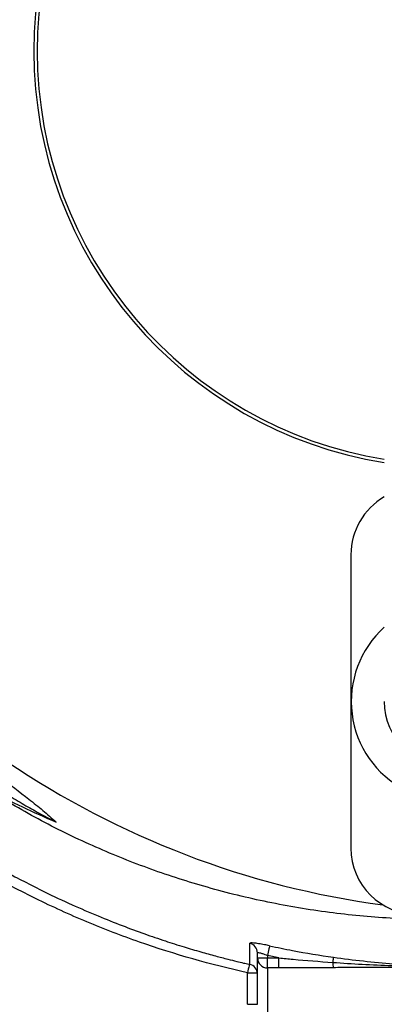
# Model space of a CAD drawing. Header units: millimetres. Extents: x 2259 to 4627, y 1080 to 5786.
# Tile 11 of 21: x 3020 to 3239, y 4029 to 4619. Entities that reach past the tile are written whole.
import ezdxf

# ---------------------------------------------------------------- set-up
doc = ezdxf.new("R2010")
doc.units = ezdxf.units.MM
doc.header["$LTSCALE"] = 2

msp = doc.modelspace()

# ---------------------------------------------------------------- linework, layer by layer
at = {"color": 7, "linetype": 'Continuous', "lineweight": 25}
for p, q in [((3218.83, 4298.43), (3218.83, 4122.43)), ((3162.83, 4056.49), (3162.83, 4059.48)), ((3158.17, 4052.8), (3158.17, 4052.71)), ((3162.83, 4056.49), (3168.83, 4056.49)), ((3162.83, 4028.67), (3162.83, 4056.49)), ((3175.67, 4056.49), (3168.83, 4057.94)), ((3168.83, 4057.94), (3168.83, 4056.49)), ((3168.83, 4050.51), (3168.83, 4056.49)), ((3168.83, 4056.49), (3175.67, 4056.49)), ((3175.67, 4050.51), (3175.67, 4056.49)), ((3156.83, 4028.67), (3156.83, 4047.57)), ((3175.67, 4050.51), (3168.83, 4050.51)), ((3168.83, 4050.51), (3168.83, 4022.6)), ((3156.83, 4028.67), (3162.83, 4028.67))]:
    msp.add_line(p, q, dxfattribs=at)
at = {"color": 8, "linetype": 'Continuous', "lineweight": 25}
msp.add_line((3156.83, 4047.57), (3162.78, 4047.57), dxfattribs=at)
at = {"color": 7, "linetype": 'Continuous', "lineweight": 25, "flags": 128}
for points in [[(3170.11, 4063.77), (3170.06, 4063.56), (3169.98, 4063.16), (3169.85, 4062.59), (3169.69, 4061.86), (3169.5, 4061), (3169.29, 4060.04), (3169.07, 4059.01), (3168.83, 4057.94)], [(3208.35, 4056.9), (3208.33, 4056.78), (3208.3, 4056.58), (3208.26, 4056.29), (3208.21, 4055.92), (3208.15, 4055.49), (3208.08, 4054.98), (3208, 4054.42), (3207.91, 4053.8)]]:
    msp.add_lwpolyline(points, dxfattribs=at)
at = {"color": 8, "linetype": 'Continuous', "lineweight": 25, "flags": 128}
msp.add_lwpolyline([(3157.97, 4052.73), (3157.92, 4052.5), (3157.76, 4051.77), (3157.56, 4050.87), (3157.33, 4049.85), (3157.09, 4048.74), (3156.83, 4047.57)], dxfattribs=at)
at = {"color": 7, "linetype": 'Continuous', "lineweight": 25}
for centre, radius, start, end in [((3278.83, 4600.43), 250, 99.2069, 180), ((3278.83, 4600.43), 248, 99.2818, 180), ((3278.83, 4600.43), 250, 180, 260.7931), ((3278.83, 4600.43), 248, 180, 260.7182), ((3278.83, 4600.43), 693, 181.57108, 267.02226), ((3307.99, 4609.63), 526, 209.38318, 262.34866), ((3258.83, 4298.43), 40, 120, 180), ((3278.83, 4210.43), 59.8, 131.98281, 242.5), ((3278.83, 4210.43), 40, 180, 0), ((3258.83, 4122.43), 40, 180, 270), ((3278.83, 4600.43), 651, 230.0922, 249.9078), ((3278.83, 4600.43), 655, 230.09164, 249.90836), ((3278.83, 4600.43), 688, 230.06217, 249.93742), ((3156.85, 4059.47), 5.98, 0.09941, 76.54012), ((3168.82, 4056.5), 5.99, 180.10925, 270.1093), ((3218.81, 4053.55), 10.9, 178.70505, 195.52825), ((3156.83, 4046.76), 6, 2.46114, 77.1727)]:
    msp.add_arc(centre, radius, start, end, dxfattribs=at)
msp.add_ellipse((3307.99, 4802.41), major_axis=(0, 719.45), ratio=0.963433, start_param=2.684346, end_param=2.747955, dxfattribs=at)
for points, knots in [([(3156.83, 4047.57), (3134.81, 4052.45), (3113.21, 4058.62), (3081.46, 4069.75), (3070.98, 4073.78), (3055.42, 4080.3), (3050.26, 4082.56), (3040, 4087.22), (3034.91, 4089.63), (3009.71, 4102.01), (2990.3, 4113.03), (2952.97, 4137.22), (2935.04, 4150.41), (2909.27, 4171.81), (2900.86, 4179.22), (2888.54, 4190.75), (2884.48, 4194.67), (2876.5, 4202.6), (2872.57, 4206.62), (2853.3, 4226.95), (2838.96, 4244), (2812.37, 4279.65), (2800.12, 4298.25), (2786.16, 4322.49), (2783.43, 4327.39), (2778.11, 4337.28), (2775.52, 4342.28), (2767.96, 4357.41), (2763.25, 4367.59), (2750.06, 4398.44), (2742.54, 4419.39), (2730, 4462.06), (2724.97, 4483.78), (2720.28, 4511.41), (2719.43, 4516.97), (2718.27, 4525.33), (2717.9, 4528.13), (2717.21, 4533.72), (2716.88, 4536.52), (2715.36, 4550.51), (2714.48, 4561.71), (2712.84, 4595.33), (2713.08, 4617.78), (2715.07, 4645.88), (2715.55, 4651.5), (2716.68, 4662.69), (2717.32, 4668.26), (2719.5, 4684.92), (2721.28, 4695.95), (2727.57, 4728.79), (2733.05, 4750.37), (2743.18, 4782.27), (2746.88, 4792.82), (2752.91, 4808.53), (2755.01, 4813.75), (2759.36, 4824.14), (2761.62, 4829.31), (2773.26, 4854.94), (2783.77, 4874.84), (2795.48, 4894.12)], [0, 0, 0, 0, 0.0625, 0.0625, 0.09375, 0.09375, 0.109375, 0.109375, 0.125, 0.125, 0.1875, 0.1875, 0.25, 0.25, 0.28125, 0.28125, 0.296875, 0.296875, 0.3125, 0.3125, 0.375, 0.375, 0.4375, 0.4375, 0.453125, 0.453125, 0.46875, 0.46875, 0.5, 0.5, 0.5625, 0.5625, 0.625, 0.625, 0.640625, 0.640625, 0.648437, 0.648437, 0.65625, 0.65625, 0.6875, 0.6875, 0.75, 0.75, 0.765625, 0.765625, 0.78125, 0.78125, 0.8125, 0.8125, 0.875, 0.875, 0.90625, 0.90625, 0.921875, 0.921875, 0.9375, 0.9375, 1, 1, 1, 1]), ([(2800.6, 4891.02), (2797.22, 4885.31), (2790.45, 4873.91), (2781.06, 4856.34), (2772.25, 4838.43), (2762.74, 4817.21), (2752.98, 4792.53), (2743.5, 4764.27), (2735.46, 4735.28), (2728.95, 4705.65), (2724.02, 4675.44), (2720.8, 4645.53), (2719.22, 4616.03), (2719.16, 4586.92), (2720.63, 4557.73), (2723.69, 4527.98), (2728.44, 4497.85), (2734.98, 4467.46), (2743.26, 4437.2), (2753.34, 4407.16), (2765.22, 4377.46), (2778.64, 4348.77), (2793.52, 4321.14), (2809.75, 4294.63), (2827.58, 4268.81), (2847.03, 4243.8), (2868.07, 4219.71), (2890.23, 4197.07), (2913.42, 4175.92), (2937.51, 4156.28), (2962.87, 4137.79), (2989.57, 4120.74), (3009.69, 4108.95), (3021.04, 4103.4), (3022.82, 4102.53)], [0, 0, 0, 0, 0.021642, 0.043284, 0.065035, 0.086787, 0.11921, 0.151655, 0.184077, 0.217365, 0.250679, 0.283967, 0.31553, 0.347092, 0.379001, 0.410909, 0.444709, 0.478535, 0.512336, 0.547119, 0.58193, 0.616713, 0.650512, 0.684338, 0.718137, 0.752918, 0.787726, 0.822507, 0.856312, 0.890142, 0.923947, 0.958735, 0.993552, 1, 1, 1, 1]), ([(2845.06, 4349.41), (2847.13, 4345.56), (2854.86, 4331.13), (2870.39, 4307.35), (2891.48, 4278.23), (2912.91, 4252.61), (2933.99, 4230.14), (2954.29, 4210.44), (2973.73, 4193.16), (2992.02, 4178.07), (3008.89, 4164.82), (3023.05, 4153.92), (3034.3, 4145.1), (3039.53, 4140.35), (3042.13, 4137.98)], [0, 0, 0, 0, 0.044896, 0.168274, 0.291529, 0.41438, 0.511255, 0.608188, 0.705076, 0.778604, 0.852133, 0.925835, 0.962948, 1, 1, 1, 1]), ([(2951.87, 4198), (2952.68, 4197.33), (2954.29, 4196), (2956.71, 4194.01), (2959.15, 4192.04), (2961.61, 4190.08), (2964.07, 4188.14), (2966.55, 4186.21), (2969.04, 4184.3), (2971.54, 4182.4), (2974.06, 4180.52), (2976.59, 4178.66), (2979.13, 4176.81), (2981.68, 4174.97), (2984.25, 4173.15), (2988.97, 4169.85), (2995.92, 4165.13), (3005.17, 4159.15), (3014.56, 4153.36), (3022.38, 4148.77), (3028.56, 4145.28), (3033.06, 4142.8), (3037.58, 4140.36), (3040.62, 4138.77), (3042.13, 4137.98)], [0, 0, 0, 0, 0.0289947, 0.0579823, 0.0869639, 0.1159407, 0.1449138, 0.1738846, 0.202854, 0.2318233, 0.2607937, 0.2897664, 0.3187425, 0.3477231, 0.3767096, 0.4057029, 0.5071482, 0.6085456, 0.7099455, 0.8113982, 0.8585678, 0.9057213, 0.9528637, 1, 1, 1, 1]), ([(3278.83, 4079.51), (3266.65, 4079.61), (3242.28, 4079.81), (3205.6, 4083.41), (3169.01, 4089.53), (3133.3, 4098.27), (3098.87, 4109.34), (3065.66, 4122.69), (3033.15, 4138.3), (3012.37, 4150.68), (3001.98, 4156.86)], [0, 0, 0, 0, 0.12552, 0.25104, 0.379214, 0.507389, 0.629316, 0.751243, 0.875621, 1, 1, 1, 1]), ([(3022.79, 4102.47), (3026.89, 4100.35), (3036.35, 4095.48), (3051.19, 4088.58), (3066.74, 4081.84), (3081.27, 4076.04), (3094.72, 4071.06), (3107.07, 4066.83), (3118.3, 4063.25), (3128.38, 4060.25), (3137.23, 4057.79), (3144.44, 4055.91), (3150.04, 4054.51), (3154.23, 4053.51), (3156.78, 4052.91), (3157.97, 4052.64), (3158.12, 4052.61)], [0, 0, 0, 0, 0.1025994, 0.2361604, 0.3584403, 0.4695804, 0.5697548, 0.6591738, 0.7381045, 0.806905, 0.8658688, 0.9143522, 0.9500731, 0.9766087, 0.996995, 1, 1, 1, 1]), ([(3170.11, 4063.77), (3169.08, 4063.99), (3166.76, 4064.48), (3163.41, 4065.09), (3160.55, 4065.48), (3158.61, 4065.59), (3158.37, 4065.38), (3158.25, 4065.28)], [0, 0, 0, 0, 0.168182, 0.377579, 0.584248, 0.791945, 1, 1, 1, 1]), ([(3162.83, 4059.48), (3162.89, 4059.58), (3163.01, 4059.79), (3164, 4059.67), (3165.46, 4059.27), (3167.16, 4058.65), (3168.31, 4058.16), (3168.83, 4057.94)], [0, 0, 0, 0, 0.203597, 0.406328, 0.611529, 0.824963, 1, 1, 1, 1]), ([(3170.11, 4063.77), (3174.68, 4062.8), (3187.36, 4060.11), (3200.16, 4058.15), (3208.35, 4056.9)], [0, 0, 0, 0, 0.361067, 1, 1, 1, 1]), ([(3175.67, 4056.49), (3178.51, 4056.21), (3189.24, 4055.16), (3200, 4054.38), (3207.91, 4053.8)], [0, 0, 0, 0, 0.264216, 1, 1, 1, 1]), ([(3207.91, 4053.8), (3213.81, 4053.4), (3219.72, 4053.04), (3231.53, 4052.42), (3237.44, 4052.16), (3249.26, 4051.72), (3255.18, 4051.56), (3267, 4051.33), (3272.92, 4051.27), (3284.75, 4051.27), (3290.67, 4051.33), (3302.49, 4051.56), (3308.4, 4051.72), (3320.22, 4052.16), (3326.13, 4052.42), (3337.94, 4053.04), (3343.85, 4053.4), (3349.75, 4053.8)], [0, 0, 0, 0, 0.125, 0.125, 0.25, 0.25, 0.375, 0.375, 0.5, 0.5, 0.625, 0.625, 0.75, 0.75, 0.875, 0.875, 1, 1, 1, 1]), ([(3208.35, 4056.9), (3214.32, 4056.11), (3226.28, 4054.53), (3245, 4052.82), (3264.49, 4051.71), (3286.42, 4051.48), (3309.86, 4052.53), (3331.34, 4054.5), (3344.48, 4056.25), (3349.31, 4056.9)], [0, 0, 0, 0, 0.127696, 0.255421, 0.39886, 0.542133, 0.719376, 0.896664, 1, 1, 1, 1]), ([(3208.31, 4050.64), (3207.17, 4050.63), (3204.92, 4050.61), (3201.58, 4050.59), (3198.32, 4050.57), (3195.14, 4050.56), (3191.62, 4050.54), (3187.78, 4050.53), (3183.64, 4050.52), (3179.61, 4050.51), (3176.97, 4050.51), (3175.67, 4050.51)], [0, 0, 0, 0, 0.104816, 0.207215, 0.307202, 0.40478, 0.499954, 0.630563, 0.75743, 0.88057, 1, 1, 1, 1]), ([(3349.35, 4050.64), (3348.29, 4050.64), (3346.1, 4050.66), (3342.74, 4050.68), (3339.22, 4050.7), (3335.53, 4050.72), (3330.15, 4050.75), (3322.99, 4050.78), (3311.24, 4050.83), (3299.41, 4050.87), (3287.64, 4050.9), (3278.81, 4050.91), (3269.99, 4050.9), (3258.23, 4050.87), (3246.41, 4050.83), (3234.66, 4050.78), (3226.68, 4050.74), (3219.75, 4050.71), (3213.88, 4050.67), (3210.11, 4050.65), (3208.31, 4050.64)], [0, 0, 0, 0, 0.022719, 0.046582, 0.071589, 0.09774, 0.125036, 0.186114, 0.250071, 0.375092, 0.437604, 0.500132, 0.562638, 0.62512, 0.750066, 0.813982, 0.875017, 0.919854, 0.961514, 1, 1, 1, 1])]:
    msp.add_open_spline(points, degree=3, knots=knots, dxfattribs=at)
at = {"color": 8, "linetype": 'Continuous', "lineweight": 25}
for points, knots in [([(3149.11, 3920), (3140.9, 3919.84), (3118.05, 3919.4), (3080.5, 3920.8), (3036.59, 3924.52), (2992.89, 3930.69), (2949.61, 3939.27), (2906.98, 3950.32), (2867.02, 3963.34), (2829.73, 3977.92), (2794.99, 3993.58), (2761.11, 4011.01), (2727.69, 4030.42), (2694.92, 4051.91), (2662.85, 4075.41), (2631.94, 4100.42), (2602.61, 4126.36), (2574.79, 4153.08), (2548.52, 4180.52), (2523.39, 4209.02), (2499.24, 4238.81), (2476.15, 4269.87), (2454.18, 4302.21), (2433.62, 4335.45), (2418.96, 4361.5), (2411.16, 4376.44), (2409.38, 4379.84)], [0, 0, 0, 0, 0.026776, 0.0745385, 0.1224625, 0.1704496, 0.2184141, 0.2662857, 0.3140132, 0.3553895, 0.3968209, 0.4382521, 0.4796284, 0.5227941, 0.566013, 0.6092465, 0.6524321, 0.6937028, 0.7350089, 0.7763151, 0.817586, 0.8600436, 0.9025397, 0.9450355, 0.9874925, 1, 1, 1, 1]), ([(2414.71, 4382.59), (2416.47, 4379.21), (2424.05, 4364.69), (2438.25, 4339.44), (2458.04, 4307.3), (2479.16, 4276.02), (2501.76, 4245.35), (2525.86, 4215.38), (2551.45, 4186.17), (2578.26, 4158.08), (2606.01, 4131.39), (2634.58, 4106.07), (2663.95, 4082.16), (2694.37, 4059.63), (2726.29, 4038.36), (2759.76, 4018.57), (2794.7, 4000.36), (2830.57, 3984.04), (2868.54, 3969.15), (2908.7, 3956.07), (2951, 3945.11), (2993.94, 3936.58), (3037.31, 3930.52), (3079.96, 3926.71), (3108.15, 3926.08), (3121.76, 3925.78)], [0, 0, 0, 0, 0.012901, 0.055469, 0.098075, 0.14068, 0.18325, 0.227045, 0.27088, 0.314714, 0.35851, 0.401216, 0.443965, 0.4867, 0.529388, 0.573805, 0.618286, 0.662767, 0.707183, 0.756356, 0.805676, 0.855093, 0.904532, 0.953907, 1, 1, 1, 1]), ([(3158.17, 4052.71), (3158.17, 4052.69), (3158.19, 4052.37), (3158.21, 4053.96), (3158.23, 4057), (3158.24, 4060.77), (3158.24, 4063.78), (3158.25, 4065.28)], [0, 0, 0, 0, 0.028258, 0.353762, 0.609642, 0.804786, 1, 1, 1, 1])]:
    msp.add_open_spline(points, degree=3, knots=knots, dxfattribs=at)

doc.saveas('drawing.dxf')
